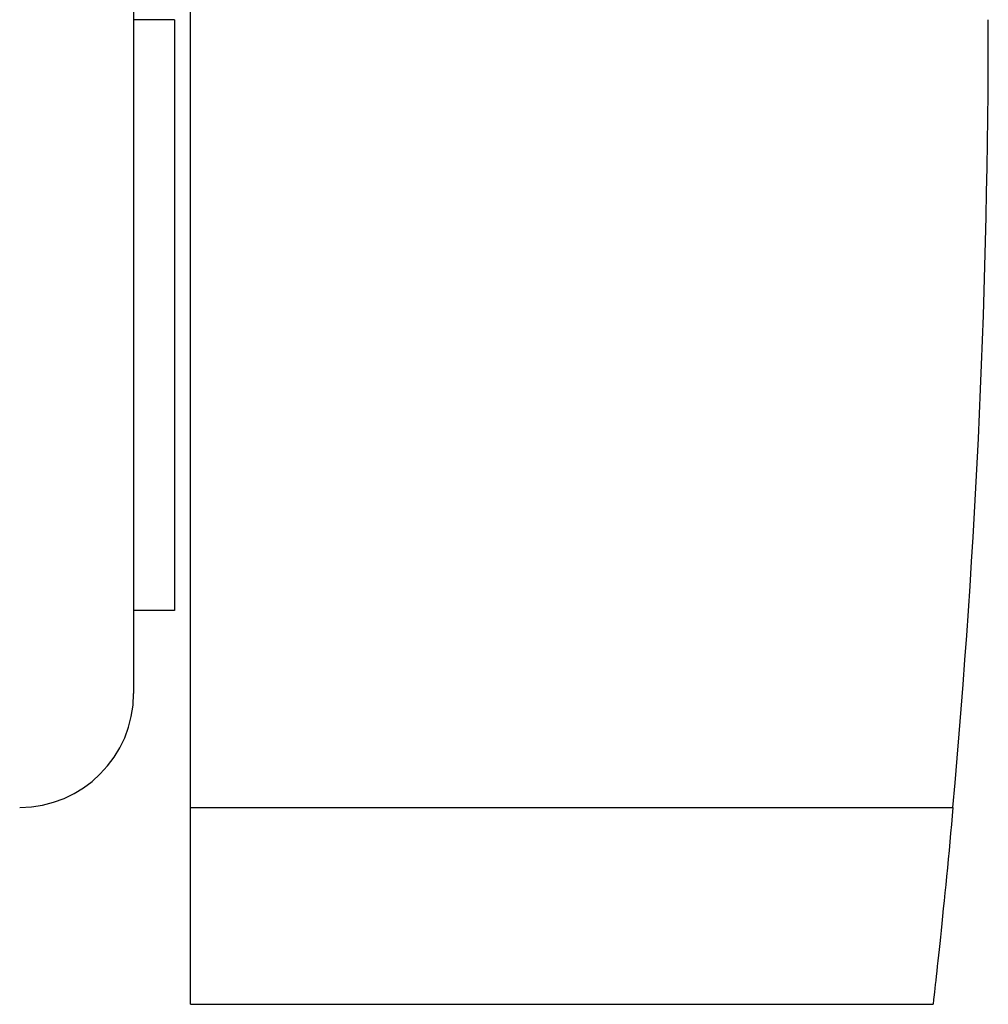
# Model space of a CAD drawing. Header units: millimetres. Extents: x -100 to 120, y -270 to 270.
# Tile 37 of 75: x 61 to 120, y -60 to 0. Entities that reach past the tile are written whole.
import ezdxf

# ---------------------------------------------------------------- set-up
doc = ezdxf.new("R2010")
doc.units = ezdxf.units.MM
doc.layers.add('MAIN-1', color=7, linetype='Continuous')
doc.layers.add('MAIN-2', color=7, linetype='Continuous')

msp = doc.modelspace()

# ---------------------------------------------------------------- linework, layer by layer
at = {"layer": 'MAIN-1'}
for p, q in [((71, -48.36), (71, 48.36)), ((67.5, 41.36), (67.5, -41.36)), ((70, 0), (70, -36.27)), ((70, -36.27), (67.5, -36.27)), ((71, -48.36), (117.83, -48.36)), ((71, -60.45), (71, -48.36)), ((117.83, -48.36), (117.783, -48.883)), ((117.783, -48.883), (117.734, -49.413)), ((117.734, -49.413), (117.685, -49.946)), ((117.685, -49.946), (117.635, -50.48)), ((117.635, -50.48), (117.585, -51.015)), ((117.585, -51.015), (117.534, -51.546)), ((117.534, -51.546), (117.483, -52.074)), ((117.483, -52.074), (117.433, -52.594)), ((117.382, -53.107), (117.332, -53.609)), ((117.433, -52.594), (117.382, -53.107)), ((117.332, -53.609), (117.283, -54.1)), ((117.283, -54.1), (117.235, -54.577)), ((117.235, -54.577), (117.188, -55.04)), ((117.142, -55.486), (117.097, -55.915)), ((117.188, -55.04), (117.142, -55.486)), ((117.097, -55.915), (117.055, -56.324)), ((117.014, -56.714), (116.974, -57.083)), ((117.055, -56.324), (117.014, -56.714)), ((116.974, -57.083), (116.936, -57.44)), ((116.899, -57.784), (116.864, -58.113)), ((116.936, -57.44), (116.899, -57.784)), ((116.83, -58.424), (116.798, -58.718)), ((116.864, -58.113), (116.83, -58.424)), ((116.768, -58.991), (116.74, -59.243)), ((116.798, -58.718), (116.768, -58.991)), ((116.692, -59.679), (116.672, -59.861)), ((116.715, -59.472), (116.692, -59.679)), ((116.74, -59.243), (116.715, -59.472)), ((71, -60.45), (116.606, -60.45)), ((116.607, -60.438), (116.606, -60.45)), ((116.611, -60.404), (116.607, -60.438)), ((116.618, -60.345), (116.611, -60.404)), ((116.627, -60.261), (116.618, -60.345)), ((116.639, -60.153), (116.627, -60.261)), ((116.654, -60.019), (116.639, -60.153)), ((116.672, -59.861), (116.654, -60.019))]:
    msp.add_line(p, q, dxfattribs=at)
for centre, radius, start in [((-420, 0), 540, 354.86194), ((60.5, -41.36), 7, 270.00002)]:
    msp.add_arc(centre, radius, start, 0, dxfattribs=at)
at = {"layer": 'MAIN-2'}
for p, q in [((70, 0), (67.5, 0)), ((120, 0), (120, 0)), ((71, -48.36), (117.83, -48.36)), ((71, -60.45), (71, -60.45)), ((116.606, -60.45), (116.606, -60.45))]:
    msp.add_line(p, q, dxfattribs=at)

doc.saveas('drawing.dxf')
